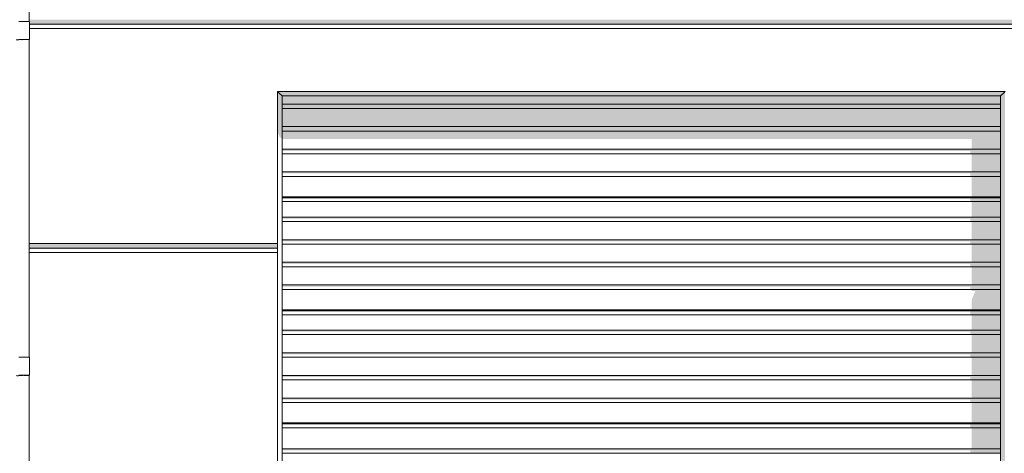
# Model space of a CAD drawing. Header units: millimetres. Extents: x 11 to 55443, y -2 to 19464.
# Tile 82 of 135: x 25552 to 29950, y 13238 to 15174. Entities that reach past the tile are written whole.
import ezdxf

# ---------------------------------------------------------------- set-up
doc = ezdxf.new("R2010")
doc.units = ezdxf.units.MM
doc.header["$MEASUREMENT"] = 0
doc.linetypes.add('Wipeout_Contour', pattern=[1000, 0, -1000])
for name, color, linetype in [('Nowe_A__SCIANY', 7, 'Continuous'), ('Nowe_A_WN_WYPOSAZENIE', 7, 'Continuous'), ('Nowe_Drzwi Archicad', 7, 'Continuous')]:
    doc.layers.add(name, color=color, linetype=linetype)
for name, color, linetype, lineweight in [('Nowe_A__SCIANY_Nr_pióra__87', 7, 'Continuous', 13), ('Nowe_A_WN_WYPOSAZENIE_Nr_pióra__2', 7, 'Continuous', 13), ('Nowe_Drzwi Archicad_Nr_pióra__101', 252, 'Continuous', 5), ('Nowe_Drzwi Archicad_Nr_pióra__81', 7, 'Continuous', 13), ('Nowe_Drzwi Archicad_Nr_pióra__87', 7, 'Continuous', 13)]:
    doc.layers.add(name, color=color, linetype=linetype, lineweight=lineweight)

# ---------------------------------------------------------------- blocks, each defined once
blk = doc.blocks.new('ElemPrzekroju_1_1', base_point=(7287.1, 10854))
at = {"color": 254, "linetype": 'Wipeout_Contour', "lineweight": 0, "ltscale": 280465.378258}
blk.add_wipeout([(37410.5, 15174), (25593.8, 15174), (25593.8, 15166.3), (25596.1, 15166.3), (25596.1, 15154), (37407.5, 15154), (37407.5, 15166.3), (37410.5, 15166.3)], dxfattribs=at).dxf.layer = 'Nowe_A__SCIANY'
at = {"layer": 'Nowe_A__SCIANY', "linetype": 'Continuous', "lineweight": 0, "true_color": 0x000000}
blk.add_hatch(color=18, dxfattribs=at).paths.add_polyline_path([(37410.5, 15174), (25593.8, 15174), (25593.8, 15166.3), (25596.1, 15166.3), (25596.1, 15154), (37407.5, 15154), (37407.5, 15166.3), (37410.5, 15166.3)])
at = {"color": 254, "linetype": 'Wipeout_Contour', "lineweight": 0, "ltscale": 140194.243109}
blk.add_wipeout([(37407.5, 15154), (25596.1, 15154), (25596.1, 15134), (37407.5, 15134)], dxfattribs=at).dxf.layer = 'Nowe_A__SCIANY'
at = {"color": 254, "linetype": 'Wipeout_Contour', "lineweight": 0, "ltscale": 556223.597452}
blk.add_wipeout([(25593.8, 14174), (26703.8, 14174), (26703.8, 14854), (29953.8, 14854), (29953.8, 14174), (32787.1, 14174), (32787.1, 14854), (36037.1, 14854), (36037.1, 14174), (37410.5, 14174), (37410.5, 15086.3), (37407.5, 15086.3), (37407.5, 15134), (25596.1, 15134), (25596.1, 15086.3), (25593.8, 15086.3)], dxfattribs=at).dxf.layer = 'Nowe_A__SCIANY'
at = {"layer": 'Nowe_A__SCIANY', "linetype": 'Continuous', "lineweight": 0, "true_color": 0x000000}
blk.add_hatch(color=18, dxfattribs=at).paths.add_polyline_path([(25596.1, 15150.6), (37281.4, 15150.6), (37298, 15134), (37407.5, 15134), (37407.5, 15154), (25596.1, 15154)])
at = {"layer": 'Nowe_A__SCIANY_Nr_pióra__87', "color": 7, "linetype": 'Continuous', "lineweight": 13}
for p, q in [((25596.1, 15154), (37407.5, 15154)), ((25596.1, 15134), (37407.5, 15134))]:
    blk.add_line(p, q, dxfattribs=at)
at = {"color": 254, "linetype": 'Wipeout_Contour', "lineweight": 0, "ltscale": 118958.709108}
blk.add_wipeout([(26703.8, 14174), (25593.8, 14174), (25593.8, 14154), (26703.8, 14154)], dxfattribs=at).dxf.layer = 'Nowe_A__SCIANY'
at = {"layer": 'Nowe_A__SCIANY', "linetype": 'Continuous', "lineweight": 0, "true_color": 0x000000}
blk.add_hatch(color=18, dxfattribs=at).paths.add_polyline_path([(26703.8, 14174), (25593.8, 14174), (25593.8, 14154), (26703.8, 14154)])
at = {"color": 254, "linetype": 'Wipeout_Contour', "lineweight": 0, "ltscale": 118920.618437}
blk.add_wipeout([(26703.8, 14154), (25593.8, 14154), (25593.8, 14134), (26703.8, 14134)], dxfattribs=at).dxf.layer = 'Nowe_A__SCIANY'
at = {"layer": 'Nowe_A__SCIANY_Nr_pióra__87', "color": 7, "linetype": 'Continuous', "lineweight": 13}
blk.add_line((25593.8, 14174), (26703.8, 14174), dxfattribs=at)
at = {"color": 254, "linetype": 'Wipeout_Contour', "lineweight": 0, "ltscale": 233999.269598}
blk.add_wipeout([(26703.8, 14134), (25593.8, 14134), (25593.8, 13666.3), (25596.1, 13666.3), (25596.1, 13586.3), (25593.8, 13586.3), (25593.8, 13174), (26703.8, 13174)], dxfattribs=at).dxf.layer = 'Nowe_A__SCIANY'
at = {"layer": 'Nowe_A__SCIANY', "linetype": 'Continuous', "lineweight": 0, "true_color": 0x000000}
blk.add_hatch(color=18, dxfattribs=at).paths.add_polyline_path([(25593.8, 14150.6), (26687.2, 14150.6), (26703.8, 14154), (25593.8, 14154)])
at = {"layer": 'Nowe_A__SCIANY_Nr_pióra__87', "color": 7, "linetype": 'Continuous', "lineweight": 13}
for p, q in [((25593.8, 14154), (26703.8, 14154)), ((25593.8, 14134), (26703.8, 14134))]:
    blk.add_line(p, q, dxfattribs=at)
blk = doc.blocks.new('ElemPrzekroju_4_1', base_point=(7287.1, 10854))
at = {"color": 254, "linetype": 'Wipeout_Contour', "lineweight": 0, "ltscale": 127858.709617}
blk.add_wipeout([(29933.8, 14797.4), (26723.8, 14797.4), (26723.8, 14777.4), (29933.8, 14777.4)], dxfattribs=at).dxf.layer = 'Nowe_Drzwi Archicad'
at = {"color": 254, "linetype": 'Wipeout_Contour', "lineweight": 0, "ltscale": 127671.944004}
blk.add_wipeout([(26723.8, 14696.4), (26723.8, 14676.4), (29933.8, 14676.4), (29933.8, 14696.4)], dxfattribs=at).dxf.layer = 'Nowe_Drzwi Archicad'
at = {"color": 254, "linetype": 'Wipeout_Contour', "lineweight": 0, "ltscale": 127486.185364}
blk.add_wipeout([(29933.8, 14595.4), (26723.8, 14595.4), (26723.8, 14575.4), (29933.8, 14575.4)], dxfattribs=at).dxf.layer = 'Nowe_Drzwi Archicad'
at = {"color": 254, "linetype": 'Wipeout_Contour', "lineweight": 0, "ltscale": 127113.25837}
blk.add_wipeout([(26723.8, 14383.4), (26723.8, 14378.5), (29933.8, 14378.5), (29933.8, 14383.4)], dxfattribs=at).dxf.layer = 'Nowe_Drzwi Archicad'
at = {"color": 254, "linetype": 'Wipeout_Contour', "lineweight": 0, "ltscale": 126935.17667}
blk.add_wipeout([(26723.8, 14292.5), (26723.8, 14272.5), (29933.8, 14272.5), (29933.8, 14292.5)], dxfattribs=at).dxf.layer = 'Nowe_Drzwi Archicad'
at = {"color": 254, "linetype": 'Wipeout_Contour', "lineweight": 0, "ltscale": 126753.489574}
blk.add_wipeout([(29933.8, 14191.5), (26723.8, 14191.5), (26723.8, 14171.5), (29933.8, 14171.5)], dxfattribs=at).dxf.layer = 'Nowe_Drzwi Archicad'
at = {"color": 254, "linetype": 'Wipeout_Contour', "lineweight": 0, "ltscale": 126572.831707}
blk.add_wipeout([(29933.8, 14090.5), (26723.8, 14090.5), (26723.8, 14070.5), (29933.8, 14070.5)], dxfattribs=at).dxf.layer = 'Nowe_Drzwi Archicad'
at = {"color": 254, "linetype": 'Wipeout_Contour', "lineweight": 0, "ltscale": 126210.297765}
blk.add_wipeout([(26723.8, 13878.5), (26723.8, 13873.6), (29933.8, 13873.6), (29933.8, 13878.5)], dxfattribs=at).dxf.layer = 'Nowe_Drzwi Archicad'
at = {"color": 254, "linetype": 'Wipeout_Contour', "lineweight": 0, "ltscale": 126037.253224}
blk.add_wipeout([(26723.8, 13787.6), (26723.8, 13767.6), (29933.8, 13767.6), (29933.8, 13787.6)], dxfattribs=at).dxf.layer = 'Nowe_Drzwi Archicad'
at = {"color": 254, "linetype": 'Wipeout_Contour', "lineweight": 0, "ltscale": 125860.755652}
blk.add_wipeout([(26723.8, 13686.6), (26723.8, 13666.6), (29933.8, 13666.6), (29933.8, 13686.6)], dxfattribs=at).dxf.layer = 'Nowe_Drzwi Archicad'
at = {"color": 254, "linetype": 'Wipeout_Contour', "lineweight": 0, "ltscale": 125685.309485}
blk.add_wipeout([(29933.8, 13585.6), (26723.8, 13585.6), (26723.8, 13565.6), (29933.8, 13565.6)], dxfattribs=at).dxf.layer = 'Nowe_Drzwi Archicad'
at = {"color": 254, "linetype": 'Wipeout_Contour', "lineweight": 0, "ltscale": 125314.67149}
blk.add_wipeout([(29933.8, 13368.7), (26723.8, 13368.7), (26723.8, 13351.7), (29933.8, 13351.7)], dxfattribs=at).dxf.layer = 'Nowe_Drzwi Archicad'
at = {"color": 254, "linetype": 'Wipeout_Contour', "lineweight": 0, "ltscale": 125123.018739}
blk.add_wipeout([(29933.8, 13257.7), (26723.8, 13257.7), (26723.8, 13237.7), (29933.8, 13237.7)], dxfattribs=at).dxf.layer = 'Nowe_Drzwi Archicad'
at = {"layer": 'Nowe_Drzwi Archicad', "linetype": 'Continuous', "lineweight": 0, "true_color": 0x000000}
for points in [[(29933.8, 14797.4), (26723.8, 14797.4), (26723.8, 14777.4), (29933.8, 14777.4)], [(26723.8, 14696.4), (26723.8, 14676.4), (29933.8, 14676.4), (29933.8, 14696.4)], [(26723.8, 14383.4), (26723.8, 14378.5), (29933.8, 14378.5), (29933.8, 14383.4)], [(26723.8, 13878.5), (26723.8, 13873.6), (29933.8, 13873.6), (29933.8, 13878.5)]]:
    blk.add_hatch(color=18, dxfattribs=at).paths.add_polyline_path(points)
at = {"color": 254, "linetype": 'Wipeout_Contour', "lineweight": 0, "ltscale": 125333.393191}
blk.add_wipeout([(26723.8, 13373.6), (26723.8, 13368.7), (29933.8, 13368.7), (29933.8, 13373.6)], dxfattribs=at).dxf.layer = 'Nowe_Drzwi Archicad'
at = {"layer": 'Nowe_Drzwi Archicad', "linetype": 'Continuous', "lineweight": 0, "true_color": 0x000000}
blk.add_hatch(color=18, dxfattribs=at).paths.add_polyline_path([(26723.8, 13373.6), (26723.8, 13368.7), (29933.8, 13368.7), (29933.8, 13373.6)])
at = {"color": 254, "linetype": 'Wipeout_Contour', "lineweight": 0, "ltscale": 127093.406006}
blk.add_wipeout([(29933.8, 14378.5), (26723.8, 14378.5), (26723.8, 14361.5), (29933.8, 14361.5)], dxfattribs=at).dxf.layer = 'Nowe_Drzwi Archicad'
at = {"color": 254, "linetype": 'Wipeout_Contour', "lineweight": 0, "ltscale": 126191.004714}
blk.add_wipeout([(26723.8, 13873.6), (26723.8, 13856.6), (29933.8, 13856.6), (29933.8, 13873.6)], dxfattribs=at).dxf.layer = 'Nowe_Drzwi Archicad'
at = {"color": 254, "linetype": 'Wipeout_Contour', "lineweight": 0, "ltscale": 125220.067382}
blk.add_wipeout([(29933.8, 13351.7), (26723.8, 13351.7), (26723.8, 13257.7), (29933.8, 13257.7)], dxfattribs=at).dxf.layer = 'Nowe_Drzwi Archicad'
at = {"color": 254, "linetype": 'Wipeout_Contour', "lineweight": 0, "ltscale": 125415.643786}
blk.add_wipeout([(29933.8, 13464.6), (26723.8, 13464.6), (26723.8, 13373.6), (29933.8, 13373.6)], dxfattribs=at).dxf.layer = 'Nowe_Drzwi Archicad'
at = {"color": 254, "linetype": 'Wipeout_Contour', "lineweight": 0, "ltscale": 125510.919219}
blk.add_wipeout([(26723.8, 13484.6), (26723.8, 13464.6), (29933.8, 13464.6), (29933.8, 13484.6)], dxfattribs=at).dxf.layer = 'Nowe_Drzwi Archicad'
at = {"color": 254, "linetype": 'Wipeout_Contour', "lineweight": 0, "ltscale": 125598.061168}
blk.add_wipeout([(26723.8, 13565.6), (26723.8, 13484.6), (29933.8, 13484.6), (29933.8, 13565.6)], dxfattribs=at).dxf.layer = 'Nowe_Drzwi Archicad'
at = {"color": 254, "linetype": 'Wipeout_Contour', "lineweight": 0, "ltscale": 125772.979646}
blk.add_wipeout([(29933.8, 13666.6), (26723.8, 13666.6), (26723.8, 13585.6), (29933.8, 13585.6)], dxfattribs=at).dxf.layer = 'Nowe_Drzwi Archicad'
at = {"color": 254, "linetype": 'Wipeout_Contour', "lineweight": 0, "ltscale": 125948.951701}
blk.add_wipeout([(26723.8, 13767.6), (26723.8, 13686.6), (29933.8, 13686.6), (29933.8, 13767.6)], dxfattribs=at).dxf.layer = 'Nowe_Drzwi Archicad'
at = {"color": 254, "linetype": 'Wipeout_Contour', "lineweight": 0, "ltscale": 126115.404735}
blk.add_wipeout([(26723.8, 13856.6), (26723.8, 13787.6), (29933.8, 13787.6), (29933.8, 13856.6)], dxfattribs=at).dxf.layer = 'Nowe_Drzwi Archicad'
at = {"color": 254, "linetype": 'Wipeout_Contour', "lineweight": 0, "ltscale": 126295.044458}
blk.add_wipeout([(26723.8, 13969.5), (26723.8, 13878.5), (29933.8, 13878.5), (29933.8, 13969.5)], dxfattribs=at).dxf.layer = 'Nowe_Drzwi Archicad'
at = {"color": 254, "linetype": 'Wipeout_Contour', "lineweight": 0, "ltscale": 126393.207569}
blk.add_wipeout([(29933.8, 13989.5), (26723.8, 13989.5), (26723.8, 13969.5), (29933.8, 13969.5)], dxfattribs=at).dxf.layer = 'Nowe_Drzwi Archicad'
at = {"color": 254, "linetype": 'Wipeout_Contour', "lineweight": 0, "ltscale": 126482.967552}
blk.add_wipeout([(26723.8, 14070.5), (26723.8, 13989.5), (29933.8, 13989.5), (29933.8, 14070.5)], dxfattribs=at).dxf.layer = 'Nowe_Drzwi Archicad'
at = {"color": 254, "linetype": 'Wipeout_Contour', "lineweight": 0, "ltscale": 126663.108805}
blk.add_wipeout([(29933.8, 14171.5), (26723.8, 14171.5), (26723.8, 14090.5), (29933.8, 14090.5)], dxfattribs=at).dxf.layer = 'Nowe_Drzwi Archicad'
at = {"color": 254, "linetype": 'Wipeout_Contour', "lineweight": 0, "ltscale": 126844.281505}
blk.add_wipeout([(29933.8, 14272.5), (26723.8, 14272.5), (26723.8, 14191.5), (29933.8, 14191.5)], dxfattribs=at).dxf.layer = 'Nowe_Drzwi Archicad'
at = {"color": 254, "linetype": 'Wipeout_Contour', "lineweight": 0, "ltscale": 127015.606405}
blk.add_wipeout([(29933.8, 14361.5), (26723.8, 14361.5), (26723.8, 14292.5), (29933.8, 14292.5)], dxfattribs=at).dxf.layer = 'Nowe_Drzwi Archicad'
at = {"color": 254, "linetype": 'Wipeout_Contour', "lineweight": 0, "ltscale": 127200.44855}
blk.add_wipeout([(29933.8, 14474.4), (26723.8, 14474.4), (26723.8, 14383.4), (29933.8, 14383.4)], dxfattribs=at).dxf.layer = 'Nowe_Drzwi Archicad'
at = {"color": 254, "linetype": 'Wipeout_Contour', "lineweight": 0, "ltscale": 127301.438344}
blk.add_wipeout([(29933.8, 14494.4), (26723.8, 14494.4), (26723.8, 14474.4), (29933.8, 14474.4)], dxfattribs=at).dxf.layer = 'Nowe_Drzwi Archicad'
at = {"color": 254, "linetype": 'Wipeout_Contour', "lineweight": 0, "ltscale": 127393.760922}
blk.add_wipeout([(26723.8, 14575.4), (26723.8, 14494.4), (29933.8, 14494.4), (29933.8, 14575.4)], dxfattribs=at).dxf.layer = 'Nowe_Drzwi Archicad'
at = {"color": 254, "linetype": 'Wipeout_Contour', "lineweight": 0, "ltscale": 127579.013971}
blk.add_wipeout([(29933.8, 14676.4), (26723.8, 14676.4), (26723.8, 14595.4), (29933.8, 14595.4)], dxfattribs=at).dxf.layer = 'Nowe_Drzwi Archicad'
at = {"color": 254, "linetype": 'Wipeout_Contour', "lineweight": 0, "ltscale": 127765.276255}
blk.add_wipeout([(29933.8, 14777.4), (26723.8, 14777.4), (26723.8, 14696.4), (29933.8, 14696.4)], dxfattribs=at).dxf.layer = 'Nowe_Drzwi Archicad'
at = {"layer": 'Nowe_Drzwi Archicad', "linetype": 'Continuous', "lineweight": 0, "true_color": 0x000000}
blk.add_hatch(color=18, dxfattribs=at).paths.add_polyline_path([(29933.8, 14777.4), (26723.8, 14777.4), (26723.8, 14696.4), (29933.8, 14696.4)])
at = {"color": 254, "linetype": 'Wipeout_Contour', "lineweight": 0, "ltscale": 127911.23243}
blk.add_wipeout([(26723.8, 14834), (26723.8, 14797.4), (29933.8, 14797.4), (29933.8, 14834)], dxfattribs=at).dxf.layer = 'Nowe_Drzwi Archicad'
at = {"layer": 'Nowe_Drzwi Archicad', "linetype": 'Continuous', "lineweight": 0, "true_color": 0x000000}
blk.add_hatch(color=18, dxfattribs=at).paths.add_polyline_path([(26723.8, 14834), (26723.8, 14797.4), (29933.8, 14797.4), (29933.8, 14834)])
at = {"color": 254, "linetype": 'Wipeout_Contour', "lineweight": 0, "ltscale": 130571.419975}
blk.add_wipeout([(29953.8, 10854), (29953.8, 14854), (29946.3, 14846.5), (29946.3, 10854)], dxfattribs=at).dxf.layer = 'Nowe_Drzwi Archicad'
at = {"layer": 'Nowe_Drzwi Archicad', "linetype": 'Continuous', "lineweight": 0, "true_color": 0x000000}
blk.add_hatch(color=18, dxfattribs=at).paths.add_polyline_path([(29953.8, 10854), (29953.8, 14854), (29946.3, 14846.5), (29946.3, 10854)])
at = {"color": 254, "linetype": 'Wipeout_Contour', "lineweight": 0, "ltscale": 130525.814634}
blk.add_wipeout([(29933.8, 14834), (29933.8, 10854), (29946.3, 10854), (29946.3, 14846.5)], dxfattribs=at).dxf.layer = 'Nowe_Drzwi Archicad'
at = {"layer": 'Nowe_Drzwi Archicad', "linetype": 'Continuous', "lineweight": 0, "true_color": 0x000000}
for points in [[(29933.8, 14834), (29933.8, 10854), (29946.3, 10854), (29946.3, 14846.5)], [(29803.8, 14575.4), (29803.8, 14494.4), (29933.8, 14494.4), (29933.8, 14575.4)], [(29803.8, 14474.4), (29803.8, 14383.4), (29933.8, 14383.4), (29933.8, 14474.4)], [(29803.8, 14361.5), (29803.8, 14292.5), (29933.8, 14292.5), (29933.8, 14361.5)], [(29803.8, 14272.5), (29803.8, 14191.5), (29933.8, 14191.5), (29933.8, 14272.5)], [(29803.8, 14171.5), (29803.8, 14090.5), (29933.8, 14090.5), (29933.8, 14171.5)], [(29803.8, 14070.5), (29803.8, 13989.5), (29933.8, 13989.5), (29933.8, 14070.5)], [(29933.8, 13969.5), (29803.8, 13969.5), (29803.8, 13961.9), (29820.4, 13961.9), (29803.8, 13921.9), (29803.8, 13878.5), (29933.8, 13878.5)], [(29803.8, 13856.6), (29803.8, 13787.6), (29933.8, 13787.6), (29933.8, 13856.6)], [(29803.8, 13767.6), (29803.8, 13686.6), (29933.8, 13686.6), (29933.8, 13767.6)], [(29803.8, 13666.6), (29803.8, 13585.6), (29933.8, 13585.6), (29933.8, 13666.6)], [(29803.8, 13565.6), (29803.8, 13484.6), (29933.8, 13484.6), (29933.8, 13565.6)], [(29803.8, 13464.6), (29803.8, 13373.6), (29933.8, 13373.6), (29933.8, 13464.6)], [(29933.8, 13351.7), (29803.8, 13351.7), (29803.8, 13257.7), (29933.8, 13257.7)]]:
    blk.add_hatch(color=18, dxfattribs=at).paths.add_polyline_path(points)
at = {"layer": 'Nowe_Drzwi Archicad_Nr_pióra__101', "color": 252, "linetype": 'Continuous', "lineweight": 5}
for p, q in [((29933.8, 13257.7), (29933.8, 13351.7)), ((29933.8, 13237.7), (29933.8, 13257.7)), ((29933.8, 13131.7), (29933.8, 13237.7))]:
    blk.add_line(p, q, dxfattribs=at)
at = {"color": 254, "linetype": 'Wipeout_Contour', "lineweight": 0, "ltscale": 127976.141064}
blk.add_wipeout([(29953.8, 14854), (26703.8, 14854), (26711.3, 14846.5), (29946.3, 14846.5)], dxfattribs=at).dxf.layer = 'Nowe_Drzwi Archicad'
at = {"layer": 'Nowe_Drzwi Archicad', "linetype": 'Continuous', "lineweight": 0, "true_color": 0x000000}
blk.add_hatch(color=18, dxfattribs=at).paths.add_polyline_path([(29953.8, 14854), (26703.8, 14854), (26711.3, 14846.5), (29946.3, 14846.5)])
at = {"color": 254, "linetype": 'Wipeout_Contour', "lineweight": 0, "ltscale": 127957.107187}
blk.add_wipeout([(29946.3, 14846.5), (26711.3, 14846.5), (26723.8, 14834), (29933.8, 14834)], dxfattribs=at).dxf.layer = 'Nowe_Drzwi Archicad'
at = {"layer": 'Nowe_Drzwi Archicad', "linetype": 'Continuous', "lineweight": 0, "true_color": 0x000000}
blk.add_hatch(color=18, dxfattribs=at).paths.add_polyline_path([(29946.3, 14846.5), (26711.3, 14846.5), (26723.8, 14834), (29933.8, 14834)])
at = {"layer": 'Nowe_Drzwi Archicad_Nr_pióra__101', "color": 252, "linetype": 'Continuous', "lineweight": 5}
for p, q in [((29946.3, 14846.5), (29933.8, 14834)), ((29933.8, 13351.7), (29933.8, 14834)), ((29953.8, 14854), (29946.3, 14846.5))]:
    blk.add_line(p, q, dxfattribs=at)
at = {"color": 254, "linetype": 'Wipeout_Contour', "lineweight": 0, "ltscale": 118774.712911}
blk.add_wipeout([(26703.8, 14854), (26703.8, 10854), (26711.3, 10854), (26711.3, 14846.5)], dxfattribs=at).dxf.layer = 'Nowe_Drzwi Archicad'
at = {"color": 254, "linetype": 'Wipeout_Contour', "lineweight": 0, "ltscale": 118801.009424}
blk.add_wipeout([(26711.3, 14846.5), (26711.3, 10854), (26723.8, 10854), (26723.8, 14834)], dxfattribs=at).dxf.layer = 'Nowe_Drzwi Archicad'
at = {"layer": 'Nowe_Drzwi Archicad', "linetype": 'Continuous', "lineweight": 0, "true_color": 0x000000}
for points in [[(26703.8, 14854), (26703.8, 14670.1), (26711.3, 14652.5), (26711.3, 14846.5)], [(26711.3, 14846.5), (26711.3, 14652.5), (26723.8, 14641.9), (26723.8, 14834)], [(26723.8, 14676.4), (26723.8, 14641.9), (29803.8, 14641.9), (29803.8, 14595.4), (29933.8, 14595.4), (29933.8, 14676.4)], [(26723.8, 14595.4), (26723.8, 14588.3), (29798.8, 14588.3), (29798.8, 14575.4), (29933.8, 14575.4), (29933.8, 14595.4)], [(26723.8, 14494.4), (26723.8, 14487.3), (29798.8, 14487.3), (29798.8, 14474.4), (29933.8, 14474.4), (29933.8, 14494.4)], [(26723.8, 14378.5), (26723.8, 14376.3), (29798.8, 14376.3), (29798.8, 14361.5), (29933.8, 14361.5), (29933.8, 14378.5)], [(26723.8, 14285.4), (29798.8, 14285.4), (29798.8, 14272.5), (29933.8, 14272.5), (29933.8, 14292.5), (26723.8, 14292.5)], [(26723.8, 14191.5), (26723.8, 14184.4), (29798.8, 14184.4), (29798.8, 14171.5), (29933.8, 14171.5), (29933.8, 14191.5)], [(26723.8, 14090.5), (26723.8, 14083.4), (29798.8, 14083.4), (29798.8, 14070.5), (29933.8, 14070.5), (29933.8, 14090.5)], [(26723.8, 13989.5), (26723.8, 13982.4), (29798.8, 13982.4), (29798.8, 13969.5), (29933.8, 13969.5), (29933.8, 13989.5)], [(29933.8, 13873.6), (26723.8, 13873.6), (26723.8, 13871.4), (29798.8, 13871.4), (29798.8, 13856.6), (29933.8, 13856.6)], [(29933.8, 13787.6), (26723.8, 13787.6), (26723.8, 13780.5), (29798.8, 13780.5), (29798.8, 13767.6), (29933.8, 13767.6)], [(26723.8, 13679.5), (29798.8, 13679.5), (29798.8, 13666.6), (29933.8, 13666.6), (29933.8, 13686.6), (26723.8, 13686.6)], [(26723.8, 13585.6), (26723.8, 13578.5), (29798.8, 13578.5), (29798.8, 13565.6), (29933.8, 13565.6), (29933.8, 13585.6)], [(29933.8, 13484.6), (26723.8, 13484.6), (26723.8, 13477.5), (29798.8, 13477.5), (29798.8, 13464.6), (29933.8, 13464.6)], [(26723.8, 13366.5), (29798.8, 13366.5), (29798.8, 13351.7), (29933.8, 13351.7), (29933.8, 13368.7), (26723.8, 13368.7)], [(26723.8, 13250.6), (29798.8, 13250.6), (29798.8, 13237.7), (29933.8, 13237.7), (29933.8, 13257.7), (26723.8, 13257.7)]]:
    blk.add_hatch(color=18, dxfattribs=at).paths.add_polyline_path(points)
at = {"layer": 'Nowe_Drzwi Archicad_Nr_pióra__101', "color": 252, "linetype": 'Continuous', "lineweight": 5}
for p, q in [((26703.8, 14854), (26711.3, 14846.5)), ((26711.3, 14846.5), (26723.8, 14834)), ((29933.8, 14834), (26723.8, 14834)), ((26723.8, 14834), (26723.8, 13351.7)), ((26723.8, 13351.7), (26723.8, 13257.7)), ((26723.8, 13257.7), (26723.8, 13237.7)), ((26723.8, 13237.7), (26723.8, 13131.7))]:
    blk.add_line(p, q, dxfattribs=at)
at = {"layer": 'Nowe_Drzwi Archicad_Nr_pióra__81', "color": 7, "linetype": 'Continuous', "lineweight": 13}
for p, q in [((26723.8, 14797.4), (29933.9, 14797.4)), ((29933.8, 14777.4), (26723.8, 14777.4)), ((26723.8, 14696.4), (29933.8, 14696.4)), ((29933.8, 14676.4), (26723.8, 14676.4)), ((26723.8, 14595.4), (29933.8, 14595.4)), ((29933.8, 14575.4), (26723.8, 14575.4)), ((26723.8, 14494.4), (29933.8, 14494.4)), ((29933.8, 14474.4), (26723.8, 14474.4)), ((29933.8, 14383.4), (26723.8, 14383.4)), ((29933.8, 14378.5), (26723.8, 14378.5)), ((29933.8, 14361.5), (26723.8, 14361.5)), ((26723.8, 14292.5), (29933.8, 14292.5)), ((29933.8, 14272.5), (26723.8, 14272.5)), ((26723.8, 14191.5), (29933.8, 14191.5)), ((29933.8, 14171.5), (26723.8, 14171.5)), ((26723.8, 14090.5), (29933.8, 14090.5)), ((29933.8, 14070.5), (26723.8, 14070.5)), ((26723.8, 13989.5), (29933.8, 13989.5)), ((29933.8, 13969.5), (26723.8, 13969.5)), ((29933.8, 13878.5), (26723.8, 13878.5)), ((29933.8, 13873.6), (26723.8, 13873.6)), ((29933.8, 13856.6), (26723.8, 13856.6)), ((26723.8, 13787.6), (29933.8, 13787.6)), ((29933.8, 13767.6), (26723.8, 13767.6)), ((26723.8, 13686.6), (29933.8, 13686.6)), ((29933.8, 13666.6), (26723.8, 13666.6)), ((26723.8, 13585.6), (29933.8, 13585.6)), ((29933.8, 13565.6), (26723.8, 13565.6)), ((26723.8, 13484.6), (29933.8, 13484.6)), ((29933.8, 13464.6), (26723.8, 13464.6)), ((29933.8, 13373.6), (26723.8, 13373.6)), ((29933.8, 13368.7), (26723.8, 13368.7)), ((29933.8, 13351.7), (26723.8, 13351.7)), ((26723.8, 13257.7), (29933.8, 13257.7)), ((29933.8, 13237.7), (26723.8, 13237.7))]:
    blk.add_line(p, q, dxfattribs=at)
at = {"layer": 'Nowe_Drzwi Archicad_Nr_pióra__87', "color": 7, "linetype": 'Continuous', "lineweight": 13}
for p, q in [((26703.8, 14854), (29953.8, 14854)), ((26703.8, 14174), (26703.8, 14854)), ((26703.8, 14154), (26703.8, 14174)), ((26703.8, 14154), (26703.8, 14134)), ((26703.8, 14134), (26703.8, 13174))]:
    blk.add_line(p, q, dxfattribs=at)
blk = doc.blocks.new('ElemPrzekroju_25_1', base_point=(7287.1, 10854))
at = {"color": 254, "linetype": 'Wipeout_Contour', "lineweight": 0, "ltscale": 120491.50869}
blk.add_wipeout([(25590.8, 16586.3), (25590.8, 15166.3), (25593.8, 15166.3), (25593.8, 16586.3)], dxfattribs=at).dxf.layer = 'Nowe_A_WN_WYPOSAZENIE'
at = {"color": 254, "linetype": 'Wipeout_Contour', "lineweight": 0, "ltscale": 117441.244981}
blk.add_wipeout([(25593.8, 15086.3), (25590.8, 15086.3), (25590.8, 13666.3), (25593.8, 13666.3)], dxfattribs=at).dxf.layer = 'Nowe_A_WN_WYPOSAZENIE'
at = {"color": 254, "linetype": 'Wipeout_Contour', "lineweight": 0, "ltscale": 114624.111733}
blk.add_wipeout([(25593.8, 13586.3), (25590.8, 13586.3), (25590.8, 12166.3), (25593.8, 12166.3)], dxfattribs=at).dxf.layer = 'Nowe_A_WN_WYPOSAZENIE'
at = {"color": 254, "linetype": 'Wipeout_Contour', "lineweight": 0, "ltscale": 120471.629297}
blk.add_wipeout([(25590.8, 16586.3), (25582.1, 16586.3), (25582.1, 15166.3), (25590.8, 15166.3)], dxfattribs=at).dxf.layer = 'Nowe_A_WN_WYPOSAZENIE'
at = {"color": 254, "linetype": 'Wipeout_Contour', "lineweight": 0, "ltscale": 117420.849386}
blk.add_wipeout([(25590.8, 15086.3), (25582.1, 15086.3), (25582.1, 13666.3), (25590.8, 13666.3)], dxfattribs=at).dxf.layer = 'Nowe_A_WN_WYPOSAZENIE'
at = {"color": 254, "linetype": 'Wipeout_Contour', "lineweight": 0, "ltscale": 114603.215207}
blk.add_wipeout([(25590.8, 13586.3), (25582.1, 13586.3), (25582.1, 12166.3), (25590.8, 12166.3)], dxfattribs=at).dxf.layer = 'Nowe_A_WN_WYPOSAZENIE'
at = {"color": 254, "linetype": 'Wipeout_Contour', "lineweight": 0, "ltscale": 120434.272461}
blk.add_wipeout([(25582.1, 16586.3), (25568.8, 16586.3), (25568.8, 15166.3), (25582.1, 15166.3)], dxfattribs=at).dxf.layer = 'Nowe_A_WN_WYPOSAZENIE'
at = {"color": 254, "linetype": 'Wipeout_Contour', "lineweight": 0, "ltscale": 117382.522126}
blk.add_wipeout([(25568.8, 13666.3), (25582.1, 13666.3), (25582.1, 15086.3), (25568.8, 15086.3)], dxfattribs=at).dxf.layer = 'Nowe_A_WN_WYPOSAZENIE'
at = {"color": 254, "linetype": 'Wipeout_Contour', "lineweight": 0, "ltscale": 114563.94589}
blk.add_wipeout([(25568.8, 12166.3), (25582.1, 12166.3), (25582.1, 13586.3), (25568.8, 13586.3)], dxfattribs=at).dxf.layer = 'Nowe_A_WN_WYPOSAZENIE'
at = {"color": 254, "linetype": 'Wipeout_Contour', "lineweight": 0, "ltscale": 120383.948738}
blk.add_wipeout([(25568.8, 16586.3), (25552.5, 16586.3), (25552.5, 15166.3), (25568.8, 15166.3)], dxfattribs=at).dxf.layer = 'Nowe_A_WN_WYPOSAZENIE'
at = {"color": 254, "linetype": 'Wipeout_Contour', "lineweight": 0, "ltscale": 117330.890175}
blk.add_wipeout([(25568.8, 15086.3), (25552.5, 15086.3), (25552.5, 13666.3), (25568.8, 13666.3)], dxfattribs=at).dxf.layer = 'Nowe_A_WN_WYPOSAZENIE'
at = {"color": 254, "linetype": 'Wipeout_Contour', "lineweight": 0, "ltscale": 114511.043882}
blk.add_wipeout([(25552.5, 12166.3), (25568.8, 12166.3), (25568.8, 13586.3), (25552.5, 13586.3)], dxfattribs=at).dxf.layer = 'Nowe_A_WN_WYPOSAZENIE'
at = {"color": 254, "linetype": 'Wipeout_Contour', "lineweight": 0, "ltscale": 120326.731925}
blk.add_wipeout([(25552.5, 16586.3), (25535.1, 16586.3), (25535.1, 15166.3), (25552.5, 15166.3)], dxfattribs=at).dxf.layer = 'Nowe_A_WN_WYPOSAZENIE'
at = {"color": 254, "linetype": 'Wipeout_Contour', "lineweight": 0, "ltscale": 118916.567115}
blk.add_wipeout([(25596.1, 15086.3), (25596.1, 15166.3), (25590.4, 15166.3), (25590.4, 15086.3)], dxfattribs=at).dxf.layer = 'Nowe_A_WN_WYPOSAZENIE'
at = {"color": 254, "linetype": 'Wipeout_Contour', "lineweight": 0, "ltscale": 117272.184455}
blk.add_wipeout([(25552.5, 15086.3), (25535.1, 15086.3), (25535.1, 13666.3), (25552.5, 13666.3)], dxfattribs=at).dxf.layer = 'Nowe_A_WN_WYPOSAZENIE'
at = {"color": 254, "linetype": 'Wipeout_Contour', "lineweight": 0, "ltscale": 115978.818427}
blk.add_wipeout([(25596.1, 13586.3), (25596.1, 13666.3), (25590.4, 13666.3), (25590.4, 13586.3)], dxfattribs=at).dxf.layer = 'Nowe_A_WN_WYPOSAZENIE'
at = {"color": 254, "linetype": 'Wipeout_Contour', "lineweight": 0, "ltscale": 114450.892974}
blk.add_wipeout([(25552.5, 13586.3), (25535.1, 13586.3), (25535.1, 12166.3), (25552.5, 12166.3)], dxfattribs=at).dxf.layer = 'Nowe_A_WN_WYPOSAZENIE'
at = {"color": 254, "linetype": 'Wipeout_Contour', "lineweight": 0, "ltscale": 118888.36399}
blk.add_wipeout([(25590.4, 15086.3), (25590.4, 15166.3), (25579.7, 15166.3), (25579.7, 15086.3)], dxfattribs=at).dxf.layer = 'Nowe_A_WN_WYPOSAZENIE'
at = {"color": 254, "linetype": 'Wipeout_Contour', "lineweight": 0, "ltscale": 115949.900691}
blk.add_wipeout([(25590.4, 13586.3), (25590.4, 13666.3), (25579.7, 13666.3), (25579.7, 13586.3)], dxfattribs=at).dxf.layer = 'Nowe_A_WN_WYPOSAZENIE'
at = {"color": 254, "linetype": 'Wipeout_Contour', "lineweight": 0, "ltscale": 118844.771868}
blk.add_wipeout([(25579.7, 15086.3), (25579.7, 15166.3), (25565.1, 15166.3), (25565.1, 15086.3)], dxfattribs=at).dxf.layer = 'Nowe_A_WN_WYPOSAZENIE'
at = {"color": 254, "linetype": 'Wipeout_Contour', "lineweight": 0, "ltscale": 115905.203354}
blk.add_wipeout([(25579.7, 13586.3), (25579.7, 13666.3), (25565.1, 13666.3), (25565.1, 13586.3)], dxfattribs=at).dxf.layer = 'Nowe_A_WN_WYPOSAZENIE'
at = {"layer": 'Nowe_A_WN_WYPOSAZENIE', "linetype": 'Continuous', "lineweight": 0, "true_color": 0x000000}
for points in [[(25590.8, 15086.3), (25590.8, 15083.8), (25592.8, 15081.8), (25593.8, 15083.1), (25593.8, 15086.3)], [(25590.8, 13586.3), (25590.8, 13583.8), (25592.8, 13581.8), (25593.8, 13583.1), (25593.8, 13586.3)]]:
    blk.add_hatch(color=18, dxfattribs=at).paths.add_polyline_path(points)
at = {"layer": 'Nowe_A_WN_WYPOSAZENIE_Nr_pióra__2', "color": 7, "linetype": 'Continuous', "lineweight": 13}
for p, q in [((25593.8, 15166.3), (25593.8, 16586.3)), ((25596.1, 15166.3), (25590.4, 15166.3)), ((25596.1, 15086.3), (25596.1, 15166.3)), ((25596.1, 15086.3), (25590.4, 15086.3)), ((25593.8, 13666.3), (25593.8, 15086.3)), ((25596.1, 13666.3), (25590.4, 13666.3)), ((25596.1, 13586.3), (25596.1, 13666.3)), ((25596.1, 13586.3), (25590.4, 13586.3)), ((25593.8, 12166.3), (25593.8, 13586.3))]:
    blk.add_line(p, q, dxfattribs=at)
at = {"color": 254, "linetype": 'Wipeout_Contour', "lineweight": 0, "ltscale": 118790.519338}
blk.add_wipeout([(25565.1, 15086.3), (25565.1, 15166.3), (25548.2, 15166.3), (25548.2, 15086.3)], dxfattribs=at).dxf.layer = 'Nowe_A_WN_WYPOSAZENIE'
at = {"color": 254, "linetype": 'Wipeout_Contour', "lineweight": 0, "ltscale": 115849.574184}
blk.add_wipeout([(25565.1, 13586.3), (25565.1, 13666.3), (25548.2, 13666.3), (25548.2, 13586.3)], dxfattribs=at).dxf.layer = 'Nowe_A_WN_WYPOSAZENIE'
at = {"layer": 'Nowe_A_WN_WYPOSAZENIE', "linetype": 'Continuous', "lineweight": 0, "true_color": 0x000000}
for points in [[(25552.5, 15086.3), (25535.1, 15086.3), (25535.1, 15082.5), (25544.6, 15081.3), (25552.5, 15083.5)], [(25552.5, 15086.3), (25552.5, 15083.5), (25562.2, 15082.3), (25568.8, 15083.9), (25568.8, 15086.3)], [(25582.1, 15086.3), (25568.8, 15086.3), (25568.8, 15083.9), (25577.1, 15082.6), (25582.1, 15084)], [(25582.1, 15086.3), (25582.1, 15084), (25587.7, 15082.5), (25590.8, 15083.8), (25590.8, 15086.3)], [(25552.5, 13586.3), (25535.1, 13586.3), (25535.1, 13582.5), (25544.6, 13581.3), (25552.5, 13583.5)], [(25552.5, 13586.3), (25552.5, 13583.5), (25562.2, 13582.3), (25568.8, 13583.9), (25568.8, 13586.3)], [(25582.1, 13586.3), (25568.8, 13586.3), (25568.8, 13583.9), (25577.1, 13582.6), (25582.1, 13584)], [(25582.1, 13586.3), (25582.1, 13584), (25587.7, 13582.5), (25590.8, 13583.8), (25590.8, 13586.3)]]:
    blk.add_hatch(color=18, dxfattribs=at).paths.add_polyline_path(points)
at = {"layer": 'Nowe_A_WN_WYPOSAZENIE_Nr_pióra__2', "color": 7, "linetype": 'Continuous', "lineweight": 13}
for p, q in [((25565.1, 15166.3), (25548.2, 15166.3)), ((25579.7, 15166.3), (25565.1, 15166.3)), ((25590.4, 15166.3), (25579.7, 15166.3)), ((25565.1, 15086.3), (25548.2, 15086.3)), ((25579.7, 15086.3), (25565.1, 15086.3)), ((25590.4, 15086.3), (25579.7, 15086.3)), ((25565.1, 13666.3), (25548.2, 13666.3)), ((25579.7, 13666.3), (25565.1, 13666.3)), ((25590.4, 13666.3), (25579.7, 13666.3)), ((25565.1, 13586.3), (25548.2, 13586.3)), ((25579.7, 13586.3), (25565.1, 13586.3)), ((25590.4, 13586.3), (25579.7, 13586.3))]:
    blk.add_line(p, q, dxfattribs=at)

msp = doc.modelspace()

# ---------------------------------------------------------------- block references
at = {"layer": 'Nowe_A__SCIANY', "lineweight": 0}
msp.add_blockref('ElemPrzekroju_1_1', (7287.1, 10854), dxfattribs=at)

# ---------------------------------------------------------------- next in the draw order: block references
at = {"layer": 'Nowe_A_WN_WYPOSAZENIE', "lineweight": 0}
msp.add_blockref('ElemPrzekroju_25_1', (7287.1, 10854), dxfattribs=at)
at = {"layer": 'Nowe_Drzwi Archicad', "lineweight": 0}
msp.add_blockref('ElemPrzekroju_4_1', (7287.1, 10854), dxfattribs=at)

doc.saveas('drawing.dxf')
